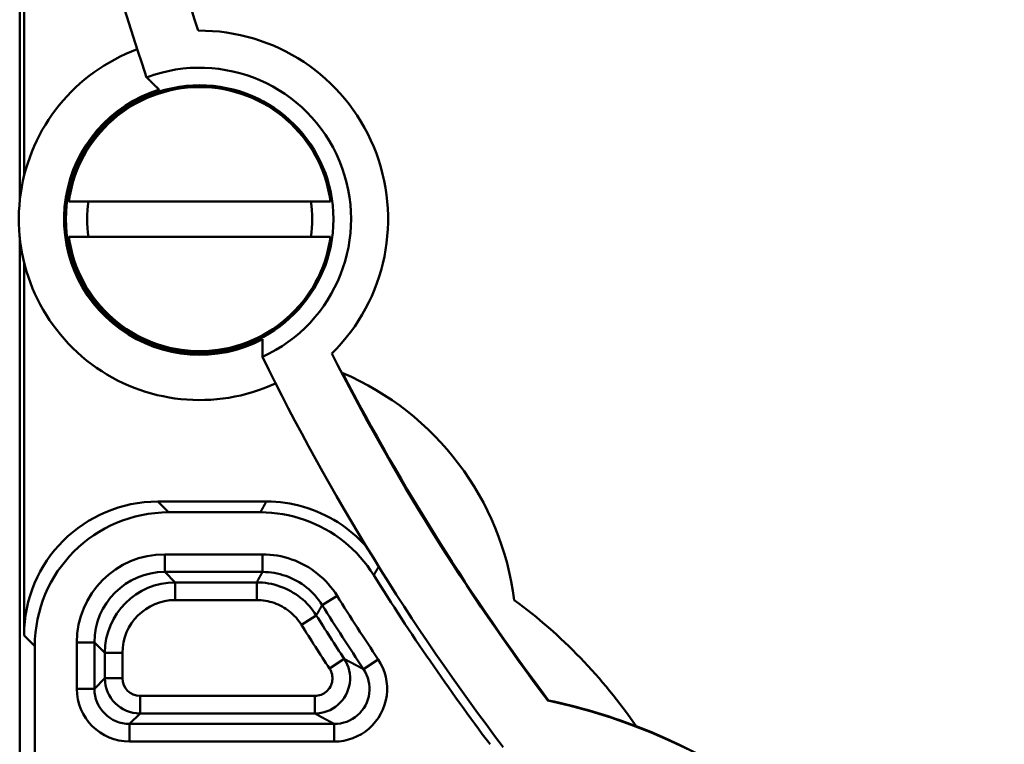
# Model space of a CAD drawing. Header units: millimetres. Extents: x 50 to 454, y 72 to 392.
# Tile 12 of 26: x 89 to 117, y 251 to 272. Entities that reach past the tile are written whole.
import ezdxf

# ---------------------------------------------------------------- set-up
doc = ezdxf.new("R2010")
doc.units = ezdxf.units.MM
for name, color, linetype, lineweight in [('Arêtes tangentes visibles(GABARIT)', 7, 'Continuous', 50), ('Arêtes visibles(GABARIT)', 7, 'Continuous', 50), ('Cotes(GABARIT)', 7, 'Continuous', 25)]:
    doc.layers.add(name, color=color, linetype=linetype, lineweight=lineweight)
doc.styles.add('Courant-BSI', font='arial.ttf')
doc.dimstyles.new('MS-Relais', dxfattribs={"dimtxt": 3.5, "dimasz": 2.5, "dimexe": 2, "dimexo": 2, "dimgap": 0.3, "dimtad": 1, "dimtoh": 1, "dimrnd": 1e-08, "dimtxsty": 'Courant-BSI', "dimcen": 0.09, "dimdle": 6, "dimclrd": 7, "dimclre": 7, "dimclrt": 7, "dimazin": 2, "dimtfac": 0.571429, "dimtmove": 0, "dimatfit": 3, "dimfxl": 1, "dimtolj": 1, "dimlwd": 25, "dimlwe": 25, "dimarcsym": 0})

# ---------------------------------------------------------------- blocks, each defined once
blk = doc.blocks.new('*D16')
at = {"layer": 'Cotes(GABARIT)', "color": 7, "linetype": 'Continuous', "lineweight": 25}
for p, q in [((107.157, 359.629), (52.009, 359.629)), ((54.009, 357.129), (54.009, 226.129)), ((70.009, 223.629), (52.009, 223.629))]:
    blk.add_line(p, q, dxfattribs=at)
at = {"layer": 'Cotes(GABARIT)', "color": 7, "linetype": 'Continuous'}
for points in [[(53.593, 357.129), (54.426, 357.129), (54.009, 359.629)], [(53.593, 226.129), (54.426, 226.129), (54.009, 223.629)]]:
    blk.add_solid(points, dxfattribs=at)
at = {"layer": 'Defpoints', "color": 0, "linetype": 'Continuous'}
for p in [(109.157, 359.629), (54.009, 223.629), (72.009, 223.629)]:
    blk.add_point(p, dxfattribs=at)
at = {"layer": 'Cotes(GABARIT)', "color": 7, "linetype": 'Continuous', "lineweight": 25, "insert": (50.133, 287.929), "char_height": 3.5, "attachment_point": 1, "rotation": 90, "style": 'Courant-BSI'}
blk.add_mtext('\\A1;136', dxfattribs=at)

msp = doc.modelspace()

# ---------------------------------------------------------------- linework, layer by layer
at = {"layer": 'Arêtes tangentes visibles(GABARIT)'}
for p, q in [((89.1818, 266.798), (89.1818, 292.7923)), ((89.1818, 229.0588), (89.1818, 265.7985)), ((93.4111, 257.9723), (93.1057, 258.2777)), ((96.0787, 256.7788), (93.3046, 256.7788)), ((93.3046, 256.2788), (93.3046, 256.7788)), ((96.0787, 256.7788), (96.0787, 256.2788)), ((93.3046, 256.2788), (96.0787, 256.2788)), ((93.6014, 255.982), (93.3046, 256.2788)), ((93.6014, 255.982), (93.6014, 255.4821)), ((95.9144, 255.982), (93.6014, 255.982)), ((95.9144, 255.982), (95.9144, 255.4821)), ((93.6014, 255.4821), (95.9144, 255.4821)), ((98.1987, 255.6036), (97.7747, 255.3386)), ((97.1846, 254.7798), (97.608, 255.0457)), ((89.3058, 254.4779), (89.6113, 254.1724)), ((90.8047, 254.2789), (90.8047, 252.9628)), ((91.3047, 254.2789), (90.8047, 254.2789)), ((91.3047, 252.9628), (91.3047, 254.2789)), ((91.3047, 254.2789), (91.6015, 253.9821)), ((91.6015, 253.9821), (92.1015, 253.9821)), ((91.6015, 253.9821), (91.6015, 253.2596)), ((92.1015, 253.2596), (92.1015, 253.9821)), ((97.9852, 253.5343), (98.4029, 253.8091)), ((99.3672, 253.7969), (98.9516, 253.5189)), ((91.6015, 253.2596), (91.3047, 252.9628)), ((91.6015, 253.2596), (92.1015, 253.2596)), ((91.3047, 252.9628), (90.8047, 252.9628)), ((92.6015, 252.7596), (92.6015, 252.2596)), ((97.5675, 252.7596), (92.6015, 252.7596)), ((97.5675, 252.7596), (97.5675, 252.2596)), ((92.3047, 251.9628), (92.6015, 252.2596)), ((92.6015, 252.2596), (97.5675, 252.2596)), ((92.3047, 251.9628), (92.3047, 251.4628)), ((98.1205, 251.9628), (92.3047, 251.9628)), ((98.1205, 251.4628), (98.1205, 251.9628)), ((92.3047, 251.4628), (98.1205, 251.4628))]:
    msp.add_line(p, q, dxfattribs=at)
at = {"layer": 'Arêtes tangentes visibles(GABARIT)', "flags": 128}
for points in [[(96.189, 258.2777), (96.1866, 258.2734), (96.1842, 258.269), (96.1818, 258.2646), (96.1793, 258.2603), (96.1769, 258.2559), (96.1745, 258.2515), (96.1721, 258.2472), (96.1697, 258.2428), (96.1672, 258.2384), (96.1648, 258.2341), (96.1624, 258.2297), (96.16, 258.2254), (96.1575, 258.221), (96.1551, 258.2166), (96.1527, 258.2123), (96.1503, 258.2079), (96.1479, 258.2035), (96.1454, 258.1992), (96.143, 258.1948), (96.1406, 258.1904), (96.1382, 258.1861), (96.1358, 258.1817), (96.1333, 258.1774), (96.1309, 258.173), (96.1285, 258.1686), (96.1261, 258.1643), (96.1236, 258.1599), (96.1212, 258.1555), (96.1188, 258.1512), (96.1164, 258.1468), (96.114, 258.1424), (96.1115, 258.1381), (96.1091, 258.1337), (96.1067, 258.1294), (96.1043, 258.125), (96.1019, 258.1206), (96.0994, 258.1163), (96.097, 258.1119), (96.0946, 258.1075), (96.0922, 258.1032), (96.0898, 258.0988), (96.0873, 258.0944), (96.0849, 258.0901), (96.0825, 258.0857), (96.0801, 258.0814), (96.0777, 258.077), (96.0753, 258.0726), (96.0728, 258.0683), (96.0704, 258.0639), (96.068, 258.0595), (96.0656, 258.0552), (96.0632, 258.0508), (96.0607, 258.0465), (96.0583, 258.0421), (96.0559, 258.0377), (96.0535, 258.0334), (96.0511, 258.029), (96.0487, 258.0246), (96.0462, 258.0203), (96.0438, 258.0159), (96.0414, 258.0115), (96.039, 258.0072), (96.0366, 258.0028), (96.0342, 257.9985), (96.0317, 257.9941), (96.0293, 257.9897), (96.0269, 257.9854), (96.0245, 257.981), (96.0221, 257.9766), (96.0197, 257.9723)], [(98.1987, 255.6036), (98.1412, 255.6914), (98.0799, 255.7769), (98.015, 255.8598), (97.9466, 255.94), (97.8749, 256.0173), (97.8001, 256.0915), (97.7222, 256.1625), (97.6414, 256.2301), (97.5579, 256.2942), (97.4717, 256.3547), (97.383, 256.4115), (97.292, 256.4645), (97.1988, 256.5137), (97.1036, 256.559), (97.0066, 256.6002), (96.9079, 256.6373), (96.8077, 256.6701), (96.7059, 256.6988), (96.6028, 256.7232), (96.4988, 256.7432), (96.3941, 256.7588), (96.289, 256.7699), (96.1837, 256.7766), (96.0787, 256.7788)], [(96.0787, 256.2788), (96.0762, 256.2745), (96.0738, 256.2701), (96.0714, 256.2657), (96.069, 256.2614), (96.0666, 256.257), (96.0641, 256.2526), (96.0617, 256.2483), (96.0593, 256.2439), (96.0569, 256.2395), (96.0545, 256.2352), (96.052, 256.2308), (96.0496, 256.2265), (96.0472, 256.2221), (96.0448, 256.2177), (96.0424, 256.2134), (96.04, 256.209), (96.0375, 256.2046), (96.0351, 256.2003), (96.0327, 256.1959), (96.0303, 256.1915), (96.0279, 256.1872), (96.0254, 256.1828), (96.023, 256.1784), (96.0206, 256.1741), (96.0182, 256.1697), (96.0158, 256.1653), (96.0134, 256.161), (96.0109, 256.1566), (96.0085, 256.1523), (96.0061, 256.1479), (96.0037, 256.1435), (96.0013, 256.1392), (95.9989, 256.1348), (95.9964, 256.1304), (95.994, 256.1261), (95.9916, 256.1217), (95.9892, 256.1173), (95.9868, 256.113), (95.9844, 256.1086), (95.9819, 256.1042), (95.9795, 256.0999), (95.9771, 256.0955), (95.9747, 256.0912), (95.9723, 256.0868), (95.9699, 256.0824), (95.9675, 256.0781), (95.965, 256.0737), (95.9626, 256.0693), (95.9602, 256.065), (95.9578, 256.0606), (95.9554, 256.0562), (95.953, 256.0519), (95.9506, 256.0475), (95.9481, 256.0431), (95.9457, 256.0388), (95.9433, 256.0344), (95.9409, 256.03), (95.9385, 256.0257), (95.9361, 256.0213), (95.9337, 256.017), (95.9312, 256.0126), (95.9288, 256.0082), (95.9264, 256.0039), (95.924, 255.9995), (95.9216, 255.9951), (95.9192, 255.9908), (95.9168, 255.9864), (95.9144, 255.982)], [(96.0787, 256.2788), (96.1627, 256.2771), (96.2469, 256.2717), (96.331, 256.2628), (96.4148, 256.2504), (96.498, 256.2343), (96.5804, 256.2148), (96.6619, 256.1919), (96.7421, 256.1656), (96.821, 256.1359), (96.8986, 256.103), (96.9748, 256.0668), (97.0493, 256.0274), (97.1221, 255.985), (97.1931, 255.9395), (97.262, 255.8912), (97.3288, 255.8399), (97.3935, 255.7858), (97.4558, 255.729), (97.5157, 255.6696), (97.573, 255.6078), (97.6277, 255.5436), (97.6797, 255.4773), (97.7287, 255.4089), (97.7747, 255.3386)], [(99.2405, 256.1886), (99.2431, 256.1929), (99.2456, 256.1972), (99.2481, 256.2015), (99.2506, 256.2059), (99.2532, 256.2102), (99.2557, 256.2145), (99.2582, 256.2189), (99.2607, 256.2232), (99.2633, 256.2275), (99.2658, 256.2318), (99.2683, 256.2362), (99.2709, 256.2405), (99.2734, 256.2448), (99.2759, 256.2491), (99.2784, 256.2535), (99.281, 256.2578), (99.2835, 256.2621), (99.286, 256.2665), (99.2886, 256.2708), (99.2911, 256.2751), (99.2936, 256.2794), (99.2962, 256.2838), (99.2987, 256.2881), (99.3012, 256.2924), (99.3037, 256.2967), (99.3063, 256.3011), (99.3088, 256.3054), (99.3113, 256.3097), (99.3139, 256.3141), (99.3164, 256.3184), (99.3189, 256.3227), (99.3214, 256.327), (99.324, 256.3314), (99.3265, 256.3357), (99.329, 256.34), (99.3316, 256.3443), (99.3341, 256.3487), (99.3366, 256.353), (99.3392, 256.3573), (99.3417, 256.3617), (99.3442, 256.366), (99.3468, 256.3703), (99.3493, 256.3746), (99.3518, 256.379), (99.3544, 256.3833), (99.3569, 256.3876), (99.3594, 256.3919), (99.362, 256.3963), (99.3645, 256.4006), (99.367, 256.4049), (99.3695, 256.4093), (99.3721, 256.4136), (99.3746, 256.4179), (99.3771, 256.4222), (99.3797, 256.4266), (99.3822, 256.4309)], [(97.608, 255.0457), (97.5619, 255.1158), (97.5127, 255.1842), (97.4606, 255.2505), (97.4056, 255.3147), (97.348, 255.3765), (97.2878, 255.4358), (97.2252, 255.4925), (97.1604, 255.5464), (97.0937, 255.5973), (97.0249, 255.6453), (96.9541, 255.6905), (96.8813, 255.7327), (96.8067, 255.7719), (96.7305, 255.8079), (96.653, 255.8406), (96.5743, 255.87), (96.4945, 255.896), (96.4137, 255.9187), (96.3319, 255.938), (96.2492, 255.9538), (96.1658, 255.9662), (96.0821, 255.975), (95.9982, 255.9803), (95.9144, 255.982)], [(95.9144, 255.4821), (95.9772, 255.4807), (96.0402, 255.4768), (96.103, 255.4701), (96.1655, 255.4609), (96.2275, 255.449), (96.2889, 255.4346), (96.3495, 255.4176), (96.4093, 255.398), (96.4684, 255.376), (96.5265, 255.3515), (96.5836, 255.3245), (96.6396, 255.2951), (96.6942, 255.2634), (96.7473, 255.2295), (96.7989, 255.1935), (96.8489, 255.1553), (96.8975, 255.1149), (96.9444, 255.0724), (96.9896, 255.0279), (97.0328, 254.9815), (97.074, 254.9334), (97.1131, 254.8836), (97.15, 254.8324), (97.1846, 254.7798)], [(97.608, 255.0457), (97.6104, 255.05), (97.6129, 255.0544), (97.6153, 255.0587), (97.6178, 255.063), (97.6202, 255.0673), (97.6227, 255.0716), (97.6251, 255.0759), (97.6276, 255.0802), (97.63, 255.0845), (97.6325, 255.0888), (97.6349, 255.0931), (97.6374, 255.0974), (97.6398, 255.1017), (97.6423, 255.106), (97.6447, 255.1103), (97.6472, 255.1147), (97.6496, 255.119), (97.6521, 255.1233), (97.6545, 255.1276), (97.657, 255.1319), (97.6594, 255.1362), (97.6619, 255.1405), (97.6643, 255.1448), (97.6668, 255.1491), (97.6692, 255.1534), (97.6717, 255.1577), (97.6741, 255.162), (97.6766, 255.1663), (97.679, 255.1707), (97.6815, 255.175), (97.6839, 255.1793), (97.6864, 255.1836), (97.6888, 255.1879), (97.6913, 255.1922), (97.6938, 255.1965), (97.6962, 255.2008), (97.6987, 255.2051), (97.7011, 255.2094), (97.7036, 255.2137), (97.706, 255.218), (97.7085, 255.2223), (97.7109, 255.2266), (97.7134, 255.231), (97.7158, 255.2353), (97.7183, 255.2396), (97.7207, 255.2439), (97.7232, 255.2482), (97.7256, 255.2525), (97.7281, 255.2568), (97.7305, 255.2611), (97.733, 255.2654), (97.7355, 255.2697), (97.7379, 255.274), (97.7404, 255.2783), (97.7428, 255.2826), (97.7453, 255.2869), (97.7477, 255.2913), (97.7502, 255.2956), (97.7526, 255.2999), (97.7551, 255.3042), (97.7575, 255.3085), (97.76, 255.3128), (97.7624, 255.3171), (97.7649, 255.3214), (97.7674, 255.3257), (97.7698, 255.33), (97.7723, 255.3343), (97.7747, 255.3386)], [(97.5675, 252.2596), (97.6565, 252.2637), (97.7449, 252.2759), (97.832, 252.296), (97.917, 252.3236), (97.9994, 252.3586), (98.0784, 252.4007), (98.1535, 252.4497), (98.224, 252.5054), (98.2891, 252.5674), (98.3482, 252.6351), (98.4009, 252.7077), (98.4469, 252.7847), (98.4859, 252.8654), (98.5176, 252.9492), (98.5418, 253.0354), (98.5581, 253.1236), (98.5663, 253.2129), (98.5664, 253.3026), (98.5585, 253.3919), (98.5427, 253.4802), (98.519, 253.5669), (98.4875, 253.6512), (98.4486, 253.7322), (98.4029, 253.8091)], [(98.1205, 251.4628), (98.2546, 251.4691), (98.3877, 251.4875), (98.5187, 251.5178), (98.6467, 251.5595), (98.7707, 251.6124), (98.8896, 251.676), (99.0025, 251.75), (99.1084, 251.8341), (99.2061, 251.9277), (99.2948, 252.0299), (99.3737, 252.1395), (99.4425, 252.2556), (99.5008, 252.3773), (99.548, 252.5037), (99.5838, 252.6337), (99.6076, 252.7665), (99.6192, 252.901), (99.6186, 253.036), (99.606, 253.1705), (99.5813, 253.3033), (99.5447, 253.4335), (99.4964, 253.56), (99.4369, 253.6816), (99.3672, 253.7969)], [(98.9516, 253.5189), (98.9435, 253.5231), (98.9354, 253.5274), (98.9273, 253.5317), (98.9192, 253.5359), (98.9111, 253.5402), (98.903, 253.5445), (98.8949, 253.5487), (98.8868, 253.553), (98.8787, 253.5573), (98.8706, 253.5615), (98.8625, 253.5658), (98.8544, 253.5701), (98.8463, 253.5743), (98.8382, 253.5786), (98.8301, 253.5829), (98.8221, 253.5872), (98.814, 253.5914), (98.8059, 253.5957), (98.7978, 253.6), (98.7897, 253.6042), (98.7816, 253.6085), (98.7735, 253.6128), (98.7655, 253.617), (98.7574, 253.6213), (98.7493, 253.6256), (98.7412, 253.6298), (98.7331, 253.6341), (98.7251, 253.6384), (98.717, 253.6426), (98.7089, 253.6469), (98.7008, 253.6512), (98.6928, 253.6554), (98.6847, 253.6597), (98.6766, 253.664), (98.6686, 253.6683), (98.6605, 253.6725), (98.6524, 253.6768), (98.6444, 253.6811), (98.6363, 253.6853), (98.6282, 253.6896), (98.6202, 253.6939), (98.6121, 253.6981), (98.604, 253.7024), (98.596, 253.7067), (98.5879, 253.7109), (98.5799, 253.7152), (98.5718, 253.7195), (98.5638, 253.7237), (98.5557, 253.728), (98.5477, 253.7323), (98.5396, 253.7366), (98.5315, 253.7408), (98.5235, 253.7451), (98.5155, 253.7494), (98.5074, 253.7536), (98.4994, 253.7579), (98.4913, 253.7622), (98.4833, 253.7664), (98.4752, 253.7707), (98.4672, 253.775), (98.4591, 253.7792), (98.4511, 253.7835), (98.4431, 253.7878), (98.435, 253.792), (98.427, 253.7963), (98.419, 253.8006), (98.4109, 253.8049), (98.4029, 253.8091)], [(97.9852, 253.5343), (98.0081, 253.4959), (98.0275, 253.4554), (98.0433, 253.4132), (98.0551, 253.3699), (98.063, 253.3257), (98.067, 253.2811), (98.0669, 253.2362), (98.0628, 253.1916), (98.0547, 253.1475), (98.0426, 253.1043), (98.0267, 253.0625), (98.0072, 253.0221), (97.9842, 252.9836), (97.9579, 252.9473), (97.9283, 252.9135), (97.8958, 252.8825), (97.8605, 252.8546), (97.823, 252.8301), (97.7835, 252.8091), (97.7423, 252.7916), (97.6997, 252.7778), (97.6562, 252.7677), (97.612, 252.7617), (97.5675, 252.7596)], [(98.9516, 253.5189), (98.9982, 253.442), (99.0378, 253.3609), (99.07, 253.2766), (99.0944, 253.1898), (99.1109, 253.1012), (99.1193, 253.0116), (99.1197, 252.9216), (99.112, 252.8319), (99.0961, 252.7434), (99.0723, 252.6567), (99.0408, 252.5724), (99.002, 252.4913), (98.9561, 252.4139), (98.9034, 252.3408), (98.8444, 252.2727), (98.7792, 252.2103), (98.7086, 252.1542), (98.6333, 252.1049), (98.554, 252.0625), (98.4714, 252.0272), (98.386, 251.9994), (98.2987, 251.9792), (98.2099, 251.967), (98.1205, 251.9628)], [(97.5675, 252.2596), (97.5756, 252.2553), (97.5837, 252.2509), (97.5918, 252.2465), (97.5999, 252.2422), (97.608, 252.2378), (97.6161, 252.2334), (97.6242, 252.2291), (97.6323, 252.2247), (97.6404, 252.2203), (97.6485, 252.216), (97.6566, 252.2116), (97.6647, 252.2072), (97.6728, 252.2029), (97.6809, 252.1985), (97.689, 252.1941), (97.6971, 252.1898), (97.7053, 252.1854), (97.7134, 252.1811), (97.7215, 252.1767), (97.7296, 252.1723), (97.7377, 252.168), (97.7458, 252.1636), (97.754, 252.1592), (97.7621, 252.1549), (97.7702, 252.1505), (97.7783, 252.1461), (97.7865, 252.1418), (97.7946, 252.1374), (97.8027, 252.133), (97.8108, 252.1287), (97.819, 252.1243), (97.8271, 252.1199), (97.8352, 252.1156), (97.8434, 252.1112), (97.8515, 252.1069), (97.8596, 252.1025), (97.8678, 252.0981), (97.8759, 252.0938), (97.884, 252.0894), (97.8922, 252.085), (97.9003, 252.0807), (97.9085, 252.0763), (97.9166, 252.0719), (97.9247, 252.0676), (97.9329, 252.0632), (97.941, 252.0588), (97.9492, 252.0545), (97.9573, 252.0501), (97.9655, 252.0458), (97.9736, 252.0414), (97.9818, 252.037), (97.9899, 252.0327), (97.9981, 252.0283), (98.0062, 252.0239), (98.0144, 252.0196), (98.0226, 252.0152), (98.0307, 252.0108), (98.0389, 252.0065), (98.047, 252.0021), (98.0552, 251.9977), (98.0634, 251.9934), (98.0715, 251.989), (98.0797, 251.9846), (98.0879, 251.9803), (98.096, 251.9759), (98.1042, 251.9716), (98.1124, 251.9672), (98.1205, 251.9628)]]:
    msp.add_lwpolyline(points, dxfattribs=at)
at = {"layer": 'Arêtes tangentes visibles(GABARIT)'}
for centre, radius, start, end in [((156.6575, 292.1294), 68.9315, 211.997688, 213.786146), ((156.6575, 292.1294), 69.4315, 211.997688, 213.786146), ((156.6575, 292.1294), 69.7283, 212.129201, 213.337174), ((156.6575, 292.1294), 70.2283, 212.129201, 213.337174), ((92.6015, 253.2596), 1, 180.00218, 269.99782)]:
    msp.add_arc(centre, radius, start, end, dxfattribs=at)
for centre, major_axis, ratio in [((93.3048, 254.2787), (-1.7679, 1.7679), 0.9999239), ((93.3048, 254.2787), (-1.4144, 1.4144), 0.9998858), ((93.6015, 253.982), (-1.4143, 1.4143), 0.9999619), ((93.6015, 253.982), (-1.0607, 1.0607), 0.9999239), ((92.6015, 253.2596), (-0.3536, -0.3536), 0.9999239), ((92.3048, 252.9629), (-1.0607, -1.0607), 0.9999239), ((92.3048, 252.9629), (-0.7072, -0.7072), 0.9998477)]:
    msp.add_ellipse(centre, major_axis=major_axis, ratio=ratio, start_param=5.4978252, end_param=7.0685454, dxfattribs=at)
at = {"layer": 'Arêtes visibles(GABARIT)'}
for p, q in [((89.3058, 267.524), (89.3058, 316.7347)), ((94.2527, 271.6507), (94.2713, 271.6613)), ((90.5791, 266.7982), (98.0121, 266.7982)), ((98.0121, 265.7982), (90.5791, 265.7982)), ((89.3058, 254.4779), (89.3058, 265.0724)), ((98.0707, 262.4888), (98.0501, 262.4831)), ((93.1057, 258.2777), (96.189, 258.2777)), ((96.0196, 257.9723), (93.4111, 257.9723)), ((89.6113, 254.1724), (89.6113, 228.6293)), ((104.1861, 252.6263), (104.2078, 252.6325))]:
    msp.add_line(p, q, dxfattribs=at)
at = {"layer": 'Arêtes visibles(GABARIT)', "flags": 128}
for points in [[(92.7875, 270.3242), (92.7943, 270.3176), (92.8011, 270.311), (92.808, 270.3043), (92.8148, 270.2976), (92.8217, 270.2909), (92.8286, 270.2842), (92.8355, 270.2774), (92.8424, 270.2707), (92.8493, 270.2639), (92.8563, 270.2572), (92.8632, 270.2504), (92.8702, 270.2436), (92.8771, 270.2368), (92.8841, 270.23), (92.8911, 270.2232), (92.8981, 270.2163), (92.9051, 270.2095), (92.9121, 270.2026), (92.9191, 270.1958), (92.9261, 270.1889), (92.9332, 270.182), (92.9402, 270.1752), (92.9472, 270.1683), (92.9543, 270.1614), (92.9613, 270.1545), (92.9684, 270.1476), (92.9755, 270.1407), (92.9825, 270.1337), (92.9896, 270.1268), (92.9966, 270.1199), (93.0037, 270.113), (93.0108, 270.1061), (93.0178, 270.0991), (93.0249, 270.0922), (93.032, 270.0853), (93.039, 270.0783), (93.0461, 270.0714), (93.0531, 270.0645), (93.0602, 270.0575), (93.0672, 270.0506), (93.0743, 270.0437), (93.0813, 270.0368), (93.0884, 270.0298), (93.0954, 270.0229), (93.1025, 270.016), (93.1095, 270.0091), (93.1165, 270.0022), (93.1235, 269.9953), (93.1305, 269.9884), (93.1375, 269.9815), (93.1445, 269.9746)], [(96.0812, 262.8847), (96.0812, 262.8749), (96.0811, 262.8651), (96.081, 262.8552), (96.0809, 262.8454), (96.0809, 262.8355), (96.0808, 262.8257), (96.0807, 262.8158), (96.0806, 262.8059), (96.0805, 262.7961), (96.0804, 262.7862), (96.0804, 262.7763), (96.0803, 262.7664), (96.0802, 262.7565), (96.0801, 262.7466), (96.08, 262.7367), (96.0799, 262.7268), (96.0798, 262.717), (96.0797, 262.7071), (96.0796, 262.6972), (96.0795, 262.6873), (96.0794, 262.6774), (96.0793, 262.6675), (96.0792, 262.6576), (96.0791, 262.6477), (96.079, 262.6378), (96.0789, 262.628), (96.0788, 262.6181), (96.0787, 262.6083), (96.0786, 262.5984), (96.0785, 262.5886), (96.0784, 262.5787), (96.0783, 262.5689), (96.0782, 262.5591), (96.078, 262.5493), (96.0779, 262.5395), (96.0778, 262.5297), (96.0777, 262.52), (96.0776, 262.5102), (96.0775, 262.5005), (96.0774, 262.4908), (96.0772, 262.4811), (96.0771, 262.4714), (96.077, 262.4617), (96.0769, 262.452), (96.0768, 262.4424), (96.0767, 262.4328), (96.0765, 262.4232), (96.0764, 262.4136), (96.0763, 262.4041), (96.0762, 262.3945), (96.076, 262.385)], [(96.189, 258.2777), (96.3231, 258.2753), (96.4567, 258.2683), (96.5899, 258.2565), (96.7226, 258.2401), (96.8544, 258.219), (96.9855, 258.1933), (97.1155, 258.163), (97.2445, 258.1282), (97.3723, 258.0888), (97.4988, 258.0449), (97.6237, 257.9965), (97.747, 257.9436), (97.8682, 257.8866), (97.9872, 257.8253), (98.1039, 257.76), (98.2182, 257.6905), (98.33, 257.6171), (98.4393, 257.5398), (98.5458, 257.4586), (98.6495, 257.3736), (98.7501, 257.285), (98.8474, 257.193), (98.9414, 257.0977), (99.0319, 256.9992)], [(96.0197, 257.9723), (96.18, 257.9689), (96.3398, 257.9588), (96.4988, 257.9419), (96.6569, 257.9185), (96.8138, 257.8884), (96.9694, 257.8517), (97.1233, 257.8085), (97.2755, 257.7588), (97.4256, 257.7026), (97.5734, 257.6401), (97.7182, 257.5715), (97.8599, 257.4969), (97.9983, 257.4165), (98.1332, 257.3303), (98.2643, 257.2384), (98.3916, 257.141), (98.5149, 257.0382), (98.6335, 256.9304), (98.7474, 256.8178), (98.8564, 256.7006), (98.9604, 256.5789), (99.0591, 256.4529), (99.1526, 256.3227), (99.2405, 256.1886)]]:
    msp.add_lwpolyline(points, dxfattribs=at)
at = {"layer": 'Arêtes visibles(GABARIT)'}
msp.add_circle((94.2956, 266.2982), 3.8, dxfattribs=at)
for centre, radius, start, end in [((156.6575, 292.1294), 67.4895, 187.773139, 198.849824), ((156.6575, 292.1294), 65.679, 188.025755, 198.167672), ((94.2956, 266.2982), 5.3527, 314.54082, 90.45918), ((94.2956, 266.2982), 5.1381, 110.20193, 294.79807), ((94.2956, 266.2982), 4.2992, 294.46458, 110.53542), ((94.2956, 266.2982), 3.8524, 107.38577, 297.61423), ((94.2956, 266.2982), 3.75, 7.66226, 172.33774), ((94.2956, 266.2982), 3.2, 171.0107, 188.9893), ((94.2956, 266.2982), 3.2, 351.0107, 8.9893), ((94.2956, 266.2982), 3.75, 187.66226, 352.33774), ((156.6575, 292.1294), 67.4895, 206.150176, 217.226861), ((156.6575, 292.1294), 65.679, 206.832328, 216.974245), ((156.6575, 292.1294), 65.658, 207.38558, 216.98132), ((95.1609, 254.4442), 8.1382, 7.31539, 66.87048), ((95.1609, 254.4442), 8.1382, 7.31539, 66.87048), ((156.6575, 292.1294), 67.7381, 212.044978, 216.977244), ((94.4046, 243.4921), 14.8882, 34.38638, 53.63216), ((94.4046, 243.4921), 14.8882, 34.38638, 53.63216), ((100.7077, 236.1796), 16.8105, 11.94184, 78.05816), ((100.7077, 236.1796), 16.821, 69.16334, 77.99046), ((100.7077, 236.1796), 16.821, 20.83666, 69.16334)]:
    msp.add_arc(centre, radius, start, end, dxfattribs=at)
for centre in [(93.106, 254.4776), (93.4114, 254.1721)]:
    msp.add_ellipse(centre, major_axis=(-2.6872, 2.6872), ratio=0.9999239, start_param=5.4978252, end_param=7.0685454, dxfattribs=at)

# ---------------------------------------------------------------- dimensions: what is measured, and where the dimension line sits
at = {"layer": 'Cotes(GABARIT)', "color": 7, "linetype": 'Continuous', "lineweight": 25}
dim = msp.add_linear_dim(base=(54.0092, 223.6294), p1=(109.1567, 359.6294), p2=(72.0092, 223.6294), angle=270, dimstyle='MS-Relais', override={"dimtoh": 0, "dimdec": 2, "dimtp": 0, "dimtm": 0, "dimtdec": 2, "dimtofl": 0, "dimatfit": 1}, dxfattribs=at)
dim.commit()
dim.dimension.update_dxf_attribs({"geometry": '*D16', "text_midpoint": (54.0092, 291.6294), "dimtype": 160})

doc.saveas('drawing.dxf')
